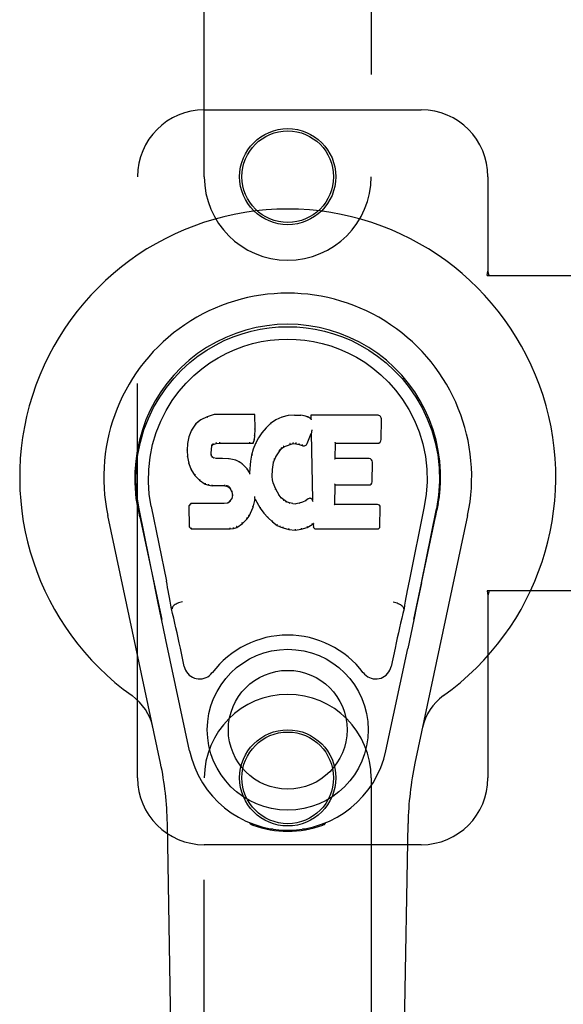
# Model space of a CAD drawing. Header units: inches. Extents: x 0 to 268, y 0 to 174.
# Tile 14 of 125: x 81.64 to 83.68, y 89.25 to 92.94. Entities that reach past the tile are written whole.
import ezdxf

# ---------------------------------------------------------------- set-up
doc = ezdxf.new("R2010")
doc.units = ezdxf.units.IN
doc.header["$LTSCALE"] = 14.754949
doc.header["$MEASUREMENT"] = 0
doc.linetypes.add('HIDDEN', pattern=[0.2, 0.1, -0.1])
doc.layers.add('LEFT_OR_SECONDARY_DOOR_ASSEMBLY', color=7, linetype='CONTINUOUS')

msp = doc.modelspace()

# ---------------------------------------------------------------- linework, layer by layer
at = {"layer": 'LEFT_OR_SECONDARY_DOOR_ASSEMBLY', "color": 8, "linetype": 'HIDDEN'}
for p, q in [((82.3308, 92.3486), (82.3308, 94.2061)), ((82.9558, 94.2061), (82.9558, 92.3486)), ((82.3308, 92.5986), (83.1433, 92.5986)), ((82.0808, 90.0986), (82.0808, 92.3486)), ((83.3933, 92.3486), (83.3933, 91.9955)), ((83.3903, 91.9786), (83.3933, 91.9955)), ((83.3903, 91.9786), (83.7113, 91.9786)), ((83.3978, 91.9786), (83.3933, 91.9955)), ((83.3903, 90.7986), (83.3933, 90.7818)), ((83.7113, 90.7986), (83.3903, 90.7986)), ((83.3978, 90.7986), (83.3933, 90.7818)), ((83.3933, 90.7818), (83.3933, 90.0986)), ((82.3308, 88.2411), (82.3308, 90.0986)), ((82.9558, 90.0986), (82.9558, 88.2411)), ((83.1433, 89.8486), (82.3308, 89.8486))]:
    msp.add_line(p, q, dxfattribs=at)
at = {"layer": 'LEFT_OR_SECONDARY_DOOR_ASSEMBLY', "color": 7, "linetype": 'Continuous'}
for p, q in [((82.2973, 91.422), (82.2826, 91.4002)), ((82.3073, 91.4315), (82.2973, 91.422)), ((82.2978, 91.4216), (82.2973, 91.422)), ((82.3184, 91.4392), (82.3073, 91.4315)), ((82.3077, 91.431), (82.3073, 91.4315)), ((82.3415, 91.4499), (82.3184, 91.4392)), ((82.3187, 91.4387), (82.3184, 91.4392)), ((82.3673, 91.4581), (82.3415, 91.4499)), ((82.3417, 91.4493), (82.3415, 91.4499)), ((82.3674, 91.4575), (82.3673, 91.4581)), ((82.5202, 91.4581), (82.3673, 91.4581)), ((82.5196, 91.4575), (82.5202, 91.4581)), ((82.5214, 91.4033), (82.5202, 91.4581)), ((82.5791, 91.4246), (82.562, 91.4082)), ((82.5988, 91.4389), (82.5791, 91.4246)), ((82.5795, 91.4241), (82.5791, 91.4246)), ((82.6213, 91.4489), (82.5988, 91.4389)), ((82.5991, 91.4384), (82.5988, 91.4389)), ((82.6449, 91.4543), (82.6213, 91.4489)), ((82.6215, 91.4482), (82.6213, 91.4489)), ((82.6684, 91.4566), (82.6449, 91.4543)), ((82.645, 91.4536), (82.6449, 91.4543)), ((82.6684, 91.456), (82.6684, 91.4566)), ((82.6684, 91.4566), (82.6925, 91.4562)), ((82.6685, 91.4554), (82.6684, 91.456)), ((82.6924, 91.4555), (82.6925, 91.4562)), ((82.7053, 91.4542), (82.6925, 91.4562)), ((82.7052, 91.4536), (82.7053, 91.4542)), ((82.7182, 91.45), (82.7053, 91.4542)), ((82.7179, 91.4494), (82.7182, 91.45)), ((82.7303, 91.442), (82.7182, 91.45)), ((82.73, 91.456), (82.7303, 91.442)), ((82.7306, 91.4554), (82.73, 91.456)), ((82.9788, 91.456), (82.73, 91.456)), ((82.7303, 91.442), (82.7309, 91.4409)), ((82.9936, 91.3652), (82.9949, 91.4396)), ((82.2826, 91.4002), (82.2729, 91.3755)), ((82.2831, 91.3999), (82.2826, 91.4002)), ((82.52, 91.3789), (82.5214, 91.4033)), ((82.5208, 91.4033), (82.5214, 91.4033)), ((82.5469, 91.3905), (82.5336, 91.3712)), ((82.562, 91.4082), (82.5469, 91.3905)), ((82.5474, 91.3901), (82.5469, 91.3905)), ((82.5625, 91.4078), (82.562, 91.4082)), ((82.7164, 91.3502), (82.7312, 91.387)), ((82.7318, 91.3899), (82.7312, 91.387)), ((82.7312, 91.387), (82.7355, 91.1399)), ((82.732, 91.3918), (82.7319, 91.3913)), ((82.7321, 91.3925), (82.732, 91.3918)), ((82.7322, 91.3932), (82.7321, 91.3925)), ((82.7324, 91.3943), (82.7322, 91.3932)), ((82.7325, 91.3954), (82.7324, 91.3943)), ((82.7328, 91.3966), (82.7325, 91.3954)), ((82.733, 91.398), (82.7328, 91.3966)), ((82.7333, 91.3999), (82.733, 91.398)), ((82.7336, 91.4011), (82.7333, 91.3999)), ((82.2679, 91.3505), (82.2664, 91.3256)), ((82.2729, 91.3755), (82.2679, 91.3505)), ((82.2685, 91.3504), (82.2679, 91.3505)), ((82.2735, 91.3753), (82.2729, 91.3755)), ((82.3636, 91.3463), (82.375, 91.3497)), ((82.3749, 91.3503), (82.375, 91.3497)), ((82.375, 91.3497), (82.3883, 91.3508)), ((82.3882, 91.3547), (82.3883, 91.3533)), ((82.3883, 91.3513), (82.3883, 91.3508)), ((82.3883, 91.3508), (82.5013, 91.3508)), ((82.5013, 91.3533), (82.5012, 91.3547)), ((82.5013, 91.3508), (82.5139, 91.3519)), ((82.5013, 91.3513), (82.5013, 91.3508)), ((82.5135, 91.3524), (82.5139, 91.3519)), ((82.5139, 91.3519), (82.5184, 91.3646)), ((82.5225, 91.3505), (82.5139, 91.3286)), ((82.5178, 91.3647), (82.5184, 91.3646)), ((82.5184, 91.3646), (82.52, 91.3789)), ((82.5194, 91.3789), (82.52, 91.3789)), ((82.5336, 91.3712), (82.5225, 91.3505)), ((82.523, 91.3502), (82.5225, 91.3505)), ((82.5341, 91.3709), (82.5336, 91.3712)), ((82.6525, 91.3467), (82.6633, 91.3495)), ((82.6632, 91.35), (82.6633, 91.3495)), ((82.6633, 91.3495), (82.6741, 91.3493)), ((82.6742, 91.3499), (82.6741, 91.3493)), ((82.6741, 91.3493), (82.6856, 91.3467)), ((82.8211, 91.2934), (82.8221, 91.3507)), ((82.8216, 91.3512), (82.8221, 91.3507)), ((82.8221, 91.3507), (82.9788, 91.3507)), ((82.2664, 91.3256), (82.2677, 91.3005)), ((82.267, 91.3255), (82.2664, 91.3256)), ((82.356, 91.3138), (82.3566, 91.3138)), ((82.3566, 91.3138), (82.3574, 91.3278)), ((82.357, 91.3079), (82.3566, 91.3138)), ((82.3569, 91.3279), (82.3574, 91.3278)), ((82.3574, 91.3278), (82.3594, 91.3409)), ((82.3589, 91.341), (82.3594, 91.3409)), ((82.3594, 91.3409), (82.3611, 91.3441)), ((82.3606, 91.3445), (82.3611, 91.3441)), ((82.3611, 91.3441), (82.3636, 91.3463)), ((82.3634, 91.3468), (82.3636, 91.3463)), ((82.5139, 91.3286), (82.5079, 91.3062)), ((82.5145, 91.3284), (82.5139, 91.3286)), ((82.5993, 91.3002), (82.6132, 91.3223)), ((82.6128, 91.3227), (82.6132, 91.3223)), ((82.6132, 91.3223), (82.6203, 91.331)), ((82.62, 91.3315), (82.6203, 91.331)), ((82.6203, 91.331), (82.6291, 91.337)), ((82.6289, 91.3375), (82.6291, 91.337)), ((82.6291, 91.337), (82.6525, 91.3467)), ((82.6523, 91.3473), (82.6525, 91.3467)), ((82.6857, 91.3472), (82.6856, 91.3467)), ((82.6856, 91.3467), (82.6972, 91.3421)), ((82.6974, 91.3426), (82.6972, 91.3421)), ((82.2683, 91.3006), (82.2677, 91.3005)), ((82.2677, 91.3005), (82.2723, 91.2757)), ((82.2728, 91.2758), (82.2723, 91.2757)), ((82.2723, 91.2757), (82.2816, 91.2519)), ((82.3564, 91.3078), (82.357, 91.3079)), ((82.3584, 91.3033), (82.357, 91.3079)), ((82.3579, 91.303), (82.3584, 91.3033)), ((82.3611, 91.2996), (82.3584, 91.3033)), ((82.3607, 91.2991), (82.3611, 91.2996)), ((82.3648, 91.2969), (82.3611, 91.2996)), ((82.3645, 91.2963), (82.3648, 91.2969)), ((82.3763, 91.2936), (82.3648, 91.2969)), ((82.3762, 91.2929), (82.3763, 91.2936)), ((82.3993, 91.2944), (82.3763, 91.2936)), ((82.3993, 91.2937), (82.3993, 91.2944)), ((82.4244, 91.2931), (82.3993, 91.2944)), ((82.3993, 91.2931), (82.3993, 91.2937)), ((82.4243, 91.2924), (82.4244, 91.2931)), ((82.4495, 91.2875), (82.4244, 91.2931)), ((82.4493, 91.2869), (82.4495, 91.2875)), ((82.462, 91.2818), (82.4495, 91.2875)), ((82.4617, 91.2813), (82.462, 91.2818)), ((82.473, 91.274), (82.462, 91.2818)), ((82.504, 91.2834), (82.5004, 91.2413)), ((82.5079, 91.3062), (82.504, 91.2834)), ((82.5046, 91.2833), (82.504, 91.2834)), ((82.5085, 91.306), (82.5079, 91.3062)), ((82.5867, 91.2528), (82.5903, 91.2784)), ((82.5897, 91.2785), (82.5903, 91.2784)), ((82.5903, 91.2784), (82.5938, 91.2895)), ((82.5933, 91.2897), (82.5938, 91.2895)), ((82.5938, 91.2895), (82.5993, 91.3002)), ((82.5988, 91.3005), (82.5993, 91.3002)), ((82.8205, 91.2928), (82.8211, 91.2934)), ((82.9478, 91.2934), (82.8211, 91.2934)), ((82.9598, 91.2068), (82.9611, 91.2799)), ((82.2821, 91.2522), (82.2816, 91.2519)), ((82.2816, 91.2519), (82.2956, 91.2306)), ((82.4726, 91.2735), (82.473, 91.274)), ((82.4912, 91.2558), (82.473, 91.274)), ((82.4907, 91.2554), (82.4912, 91.2558)), ((82.5004, 91.2413), (82.4912, 91.2558)), ((82.5008, 91.2394), (82.5004, 91.2413)), ((82.5856, 91.2268), (82.5867, 91.2528)), ((82.5861, 91.2529), (82.5867, 91.2528)), ((82.296, 91.2309), (82.2956, 91.2306)), ((82.2956, 91.2306), (82.3133, 91.2123)), ((82.3137, 91.2127), (82.3133, 91.2123)), ((82.3133, 91.2123), (82.3347, 91.1984)), ((82.585, 91.2268), (82.5856, 91.2268)), ((82.5866, 91.2146), (82.5856, 91.2268)), ((82.586, 91.2145), (82.5866, 91.2146)), ((82.5892, 91.2028), (82.5866, 91.2146)), ((82.5886, 91.2026), (82.5892, 91.2028)), ((82.5986, 91.1788), (82.5892, 91.2028)), ((82.335, 91.1989), (82.3347, 91.1984)), ((82.3347, 91.1984), (82.3474, 91.1938)), ((82.3475, 91.1943), (82.3474, 91.1938)), ((82.3474, 91.1938), (82.3603, 91.1916)), ((82.3604, 91.1921), (82.3603, 91.1916)), ((82.4081, 91.1911), (82.3603, 91.1916)), ((82.4081, 91.1917), (82.4081, 91.1911)), ((82.4081, 91.1911), (82.4145, 91.1905)), ((82.4146, 91.1911), (82.4145, 91.1905)), ((82.4145, 91.1905), (82.4195, 91.1888)), ((82.4198, 91.1893), (82.4195, 91.1888)), ((82.4195, 91.1888), (82.424, 91.1855)), ((82.4244, 91.1859), (82.424, 91.1855)), ((82.424, 91.1855), (82.4279, 91.1809)), ((82.4284, 91.1812), (82.4279, 91.1809)), ((82.4279, 91.1809), (82.4338, 91.1691)), ((82.4344, 91.1693), (82.4338, 91.1691)), ((82.4338, 91.1691), (82.4362, 91.1559)), ((82.5981, 91.1785), (82.5986, 91.1788)), ((82.611, 91.1564), (82.5986, 91.1788)), ((82.8194, 91.1219), (82.8207, 91.1949)), ((82.8201, 91.1955), (82.8207, 91.1949)), ((82.8207, 91.1949), (82.9478, 91.1949)), ((82.4211, 91.1294), (82.4166, 91.1269)), ((82.4256, 91.1338), (82.4211, 91.1294)), ((82.4215, 91.1289), (82.4211, 91.1294)), ((82.4339, 91.1448), (82.4256, 91.1338)), ((82.4261, 91.1334), (82.4256, 91.1338)), ((82.4357, 91.15), (82.4339, 91.1448)), ((82.4344, 91.1445), (82.4339, 91.1448)), ((82.4362, 91.1559), (82.4357, 91.15)), ((82.4363, 91.1499), (82.4357, 91.15)), ((82.4368, 91.1559), (82.4362, 91.1559)), ((82.5137, 91.1123), (82.5206, 91.1362)), ((82.5195, 91.151), (82.5193, 91.152)), ((82.5196, 91.1503), (82.5195, 91.151)), ((82.5198, 91.1496), (82.5196, 91.1503)), ((82.5199, 91.1489), (82.5198, 91.1496)), ((82.52, 91.1483), (82.5199, 91.1489)), ((82.5201, 91.1478), (82.52, 91.1483)), ((82.52, 91.1363), (82.5206, 91.1362)), ((82.5203, 91.147), (82.5201, 91.1478)), ((82.5206, 91.1362), (82.5211, 91.1421)), ((82.5211, 91.1421), (82.5207, 91.1441)), ((82.5211, 91.1421), (82.5402, 91.1082)), ((82.6105, 91.1561), (82.611, 91.1564)), ((82.6189, 91.1471), (82.611, 91.1564)), ((82.6185, 91.1466), (82.6189, 91.1471)), ((82.6283, 91.1387), (82.6189, 91.1471)), ((82.6279, 91.1382), (82.6283, 91.1387)), ((82.6385, 91.1318), (82.6283, 91.1387)), ((82.6382, 91.1312), (82.6385, 91.1318)), ((82.6496, 91.1274), (82.6385, 91.1318)), ((82.6494, 91.1267), (82.6496, 91.1274)), ((82.6618, 91.1252), (82.6496, 91.1274)), ((82.6982, 91.1304), (82.6863, 91.1265)), ((82.7095, 91.1356), (82.6982, 91.1304)), ((82.6984, 91.1298), (82.6982, 91.1304)), ((82.7199, 91.1428), (82.7095, 91.1356)), ((82.7098, 91.135), (82.7095, 91.1356)), ((82.7203, 91.1422), (82.7199, 91.1428)), ((82.7355, 91.1399), (82.7355, 91.1398)), ((82.7362, 91.1377), (82.7355, 91.1398)), ((82.7383, 91.1323), (82.7376, 91.1344)), ((82.0794, 91.1257), (82.0807, 91.1186)), ((82.0824, 91.109), (82.0818, 91.112)), ((82.0831, 91.1059), (82.0824, 91.109)), ((82.0864, 91.0894), (82.0831, 91.1059)), ((82.1429, 90.8281), (82.0863, 91.105)), ((82.1319, 91.1143), (82.1889, 90.8353)), ((82.2805, 91.125), (82.2726, 91.1169)), ((82.2726, 91.1169), (82.274, 91.0376)), ((82.2732, 91.1166), (82.2726, 91.1169)), ((82.3423, 91.1256), (82.2805, 91.125)), ((82.2808, 91.1243), (82.2805, 91.125)), ((82.4029, 91.1259), (82.3423, 91.1256)), ((82.3423, 91.1249), (82.3423, 91.1256)), ((82.3423, 91.1249), (82.3423, 91.1243)), ((82.4166, 91.1269), (82.4029, 91.1259)), ((82.403, 91.1252), (82.4029, 91.1259)), ((82.403, 91.1252), (82.4031, 91.1246)), ((82.4168, 91.1263), (82.4166, 91.1269)), ((82.5045, 91.0895), (82.5137, 91.1123)), ((82.5132, 91.1124), (82.5137, 91.1123)), ((82.5407, 91.1085), (82.5402, 91.1082)), ((82.5402, 91.1082), (82.5535, 91.0894)), ((82.6617, 91.1245), (82.6618, 91.1252)), ((82.6618, 91.1252), (82.6742, 91.1247)), ((82.6863, 91.1265), (82.6742, 91.1247)), ((82.6742, 91.124), (82.6742, 91.1247)), ((82.6743, 91.1235), (82.6742, 91.124)), ((82.6864, 91.1259), (82.6863, 91.1265)), ((82.8188, 91.1213), (82.8194, 91.1219)), ((82.9794, 91.1219), (82.8194, 91.1219)), ((82.9885, 91.0392), (82.9898, 91.1113)), ((83.1548, 91.1143), (83.0978, 90.8353)), ((83.1438, 90.8281), (83.2003, 91.105)), ((83.2023, 91.0993), (83.2039, 91.1071)), ((83.2039, 91.1071), (83.2044, 91.1097)), ((83.2044, 91.1097), (83.2049, 91.1124)), ((83.2049, 91.1124), (83.2074, 91.1258)), ((83.2073, 91.1258), (83.206, 91.1186)), ((82.1668, 90.154), (81.9695, 91.08)), ((82.0895, 91.0751), (82.0864, 91.0894)), ((82.0895, 91.075), (82.1714, 90.6908)), ((82.4735, 91.0504), (82.4913, 91.0677)), ((82.4909, 91.0681), (82.4913, 91.0677)), ((82.4913, 91.0677), (82.4987, 91.0783)), ((82.4982, 91.0785), (82.4987, 91.0783)), ((82.4987, 91.0783), (82.5045, 91.0895)), ((82.504, 91.0897), (82.5045, 91.0895)), ((82.5539, 91.0898), (82.5535, 91.0894)), ((82.5535, 91.0894), (82.5687, 91.0725)), ((82.5691, 91.0729), (82.5687, 91.0725)), ((82.5687, 91.0725), (82.5858, 91.0573)), ((82.5862, 91.0578), (82.5858, 91.0573)), ((82.5858, 91.0573), (82.6041, 91.0434)), ((83.1153, 90.6908), (83.1972, 91.075)), ((83.3172, 91.08), (83.1199, 90.154)), ((82.2745, 91.0378), (82.274, 91.0376)), ((82.274, 91.0376), (82.2816, 91.0302)), ((82.2818, 91.0308), (82.2816, 91.0302)), ((82.2816, 91.0302), (82.4277, 91.0302)), ((82.4277, 91.0327), (82.4275, 91.0341)), ((82.4277, 91.0302), (82.4405, 91.0319)), ((82.4277, 91.0308), (82.4277, 91.0302)), ((82.4403, 91.0324), (82.4405, 91.0319)), ((82.4405, 91.0319), (82.4527, 91.0362)), ((82.4524, 91.0367), (82.4527, 91.0362)), ((82.4527, 91.0362), (82.4735, 91.0504)), ((82.4731, 91.0508), (82.4735, 91.0504)), ((82.6044, 91.0439), (82.6041, 91.0434)), ((82.6041, 91.0434), (82.6146, 91.038)), ((82.6148, 91.0385), (82.6146, 91.038)), ((82.6146, 91.038), (82.6256, 91.0343)), ((82.6258, 91.0348), (82.6256, 91.0343)), ((82.6256, 91.0343), (82.6479, 91.0286)), ((82.648, 91.0292), (82.6479, 91.0286)), ((82.6479, 91.0286), (82.6708, 91.0261)), ((82.6707, 91.03), (82.6708, 91.0266)), ((82.6708, 91.0261), (82.6939, 91.0293)), ((82.6708, 91.0266), (82.6708, 91.0261)), ((82.6937, 91.0298), (82.6939, 91.0293)), ((82.6939, 91.0293), (82.716, 91.0362)), ((82.7158, 91.0367), (82.716, 91.0362)), ((82.716, 91.0362), (82.7347, 91.0473)), ((82.7345, 91.0479), (82.7347, 91.0473)), ((82.7347, 91.0473), (82.739, 91.0473)), ((82.7396, 91.0479), (82.739, 91.0473)), ((82.739, 91.0473), (82.7392, 91.0392)), ((82.7483, 91.0302), (82.9794, 91.0302)), ((83.1438, 90.8281), (83.1355, 90.7875)), ((82.1661, 90.716), (82.1559, 90.7649)), ((83.1355, 90.7875), (83.1258, 90.741)), ((82.2099, 90.7315), (82.2079, 90.7311)), ((82.21, 90.7318), (82.2099, 90.7315)), ((83.0768, 90.7315), (83.0767, 90.7318)), ((83.0768, 90.7315), (83.0788, 90.7311)), ((83.1258, 90.741), (83.1152, 90.6901)), ((82.1771, 90.6637), (82.1661, 90.716)), ((83.1152, 90.6901), (83.104, 90.6369)), ((82.1873, 90.6151), (82.1771, 90.6637)), ((82.2757, 90.2004), (82.1873, 90.6151)), ((83.104, 90.6369), (83.0925, 90.5831)), ((82.256, 90.5156), (82.2413, 90.5847)), ((83.011, 90.2004), (83.0925, 90.5831)), ((83.0454, 90.5847), (83.0306, 90.5156)), ((82.2648, 85.7892), (82.1926, 89.9285)), ((82.5046, 89.9251), (82.5018, 89.9308)), ((82.5082, 89.9283), (82.5081, 89.9237)), ((82.5117, 89.9252), (82.512, 89.9222)), ((82.7747, 89.9222), (82.7749, 89.9251)), ((82.7785, 89.9283), (82.7786, 89.9237)), ((82.7849, 89.9308), (82.7821, 89.9251)), ((83.0219, 85.7892), (83.0941, 89.9285)), ((82.5886, 89.9071), (82.5677, 89.9067)), ((82.6433, 89.9028), (82.6433, 89.8988)), ((82.719, 89.9067), (82.6981, 89.9071))]:
    msp.add_line(p, q, dxfattribs=at)
for points in [[(82.0864, 91.105), (82.0782, 91.1576), (82.0749, 91.2094), (82.0763, 91.2596), (82.082, 91.3084), (82.0916, 91.3556), (82.1049, 91.4009), (82.1215, 91.4441), (82.1412, 91.4851), (82.1637, 91.5239), (82.1889, 91.5602), (82.2163, 91.5939), (82.2455, 91.6248), (82.2761, 91.6526), (82.3077, 91.6775), (82.3399, 91.6994), (82.3725, 91.7186), (82.4054, 91.735), (82.4386, 91.7491), (82.4722, 91.7609), (82.5061, 91.7704), (82.54, 91.7778), (82.5741, 91.783), (82.6086, 91.7862), (82.6433, 91.7872)], [(82.6433, 91.7872), (82.6776, 91.7862), (82.712, 91.7831), (82.7463, 91.7778), (82.7805, 91.7704), (82.8144, 91.7609), (82.8481, 91.7491), (82.8816, 91.7349), (82.9149, 91.7182), (82.9475, 91.699), (82.9796, 91.6771), (83.0114, 91.652), (83.0422, 91.6238), (83.0713, 91.593), (83.0985, 91.5593), (83.1236, 91.5229), (83.1462, 91.4839), (83.1659, 91.4426), (83.1824, 91.3992), (83.1955, 91.3541), (83.2049, 91.3074), (83.2104, 91.2587), (83.2117, 91.2085), (83.2085, 91.1571), (83.2003, 91.105)], [(82.1319, 91.1143), (82.1246, 91.16), (82.1215, 91.2061), (82.1225, 91.2528), (82.1276, 91.2995), (82.1371, 91.3458), (82.1505, 91.3908), (82.1676, 91.4335), (82.1879, 91.4737), (82.2108, 91.5109), (82.236, 91.5452), (82.263, 91.5762), (82.2914, 91.6042), (82.321, 91.6293), (82.3515, 91.6515), (82.3828, 91.671), (82.4147, 91.6879), (82.4468, 91.7023), (82.4792, 91.7142), (82.5118, 91.7238), (82.5444, 91.7312), (82.577, 91.7365), (82.6096, 91.7396), (82.6422, 91.7407), (82.6748, 91.7398), (82.7072, 91.7368), (82.7397, 91.7317), (82.7722, 91.7245), (82.8046, 91.7152), (82.8369, 91.7035), (82.869, 91.6894), (82.9006, 91.6729), (82.9317, 91.6539), (82.9623, 91.6319), (82.992, 91.6071), (83.0207, 91.5794), (83.048, 91.5485), (83.0736, 91.5144), (83.0969, 91.4771), (83.1177, 91.4364), (83.1353, 91.3933), (83.149, 91.3483), (83.1587, 91.302)], [(82.2979, 91.4216), (82.298, 91.4218), (82.2983, 91.4218), (82.2985, 91.4219), (82.2988, 91.4218), (82.299, 91.4218), (82.2993, 91.4217)], [(82.3077, 91.4311), (82.3078, 91.4311), (82.308, 91.4312), (82.3082, 91.4312), (82.3084, 91.4311), (82.3086, 91.431), (82.3089, 91.4309)], [(82.3187, 91.4387), (82.3188, 91.4387), (82.319, 91.4387), (82.3191, 91.4387), (82.3192, 91.4386), (82.3194, 91.4385), (82.3197, 91.4384)], [(82.3417, 91.4493), (82.3418, 91.4493), (82.3419, 91.4492), (82.3421, 91.4492), (82.3422, 91.4491), (82.3423, 91.449), (82.3424, 91.4488)], [(82.3674, 91.4574), (82.3674, 91.4574), (82.3675, 91.4574), (82.3675, 91.4573), (82.3676, 91.4572), (82.3676, 91.457), (82.3677, 91.4569)], [(82.519, 91.4574), (82.5188, 91.4574), (82.5186, 91.4574), (82.5184, 91.4573), (82.5181, 91.4572), (82.5179, 91.457), (82.5177, 91.4569)], [(82.5808, 91.424), (82.5805, 91.4241), (82.5802, 91.4242), (82.58, 91.4242), (82.5799, 91.4242), (82.5797, 91.4242), (82.5795, 91.4241)], [(82.6001, 91.438), (82.5999, 91.4382), (82.5997, 91.4383), (82.5995, 91.4384), (82.5994, 91.4384), (82.5992, 91.4384), (82.5991, 91.4383)], [(82.6221, 91.4478), (82.622, 91.448), (82.6218, 91.4481), (82.6217, 91.4482), (82.6217, 91.4482), (82.6216, 91.4483), (82.6215, 91.4482)], [(82.6453, 91.4531), (82.6452, 91.4532), (82.6452, 91.4534), (82.6451, 91.4535), (82.6451, 91.4536), (82.645, 91.4536), (82.645, 91.4536)], [(82.6922, 91.455), (82.6923, 91.4551), (82.6923, 91.4553), (82.6923, 91.4554), (82.6923, 91.4555), (82.6924, 91.4555), (82.6924, 91.4555)], [(82.7047, 91.453), (82.7048, 91.4532), (82.7049, 91.4533), (82.7049, 91.4534), (82.705, 91.4535), (82.7051, 91.4535), (82.7051, 91.4536)], [(82.7171, 91.449), (82.7172, 91.4491), (82.7173, 91.4492), (82.7175, 91.4493), (82.7176, 91.4494), (82.7178, 91.4494), (82.7179, 91.4494)], [(82.7326, 91.4548), (82.7324, 91.455), (82.7321, 91.4551), (82.7319, 91.4552), (82.7316, 91.4553), (82.7314, 91.4554), (82.7312, 91.4554)], [(82.7329, 91.4385), (82.7326, 91.439), (82.7323, 91.4394), (82.732, 91.4398), (82.7318, 91.4401), (82.7315, 91.4404), (82.7313, 91.4405)], [(82.2832, 91.4), (82.2834, 91.4002), (82.2836, 91.4003), (82.2839, 91.4004), (82.2842, 91.4004), (82.2845, 91.4004), (82.2849, 91.4003)], [(82.5208, 91.4032), (82.5207, 91.4036), (82.5205, 91.404), (82.5202, 91.4043), (82.5198, 91.4045), (82.5193, 91.4046), (82.5188, 91.4047)], [(82.5489, 91.3903), (82.5486, 91.3904), (82.5483, 91.3904), (82.548, 91.3904), (82.5478, 91.3904), (82.5475, 91.3902), (82.5473, 91.3901)], [(82.5639, 91.4078), (82.5636, 91.4079), (82.5634, 91.408), (82.5631, 91.408), (82.5629, 91.408), (82.5627, 91.4079), (82.5625, 91.4078)], [(82.7319, 91.3913), (82.7319, 91.3911), (82.7318, 91.3909), (82.7318, 91.3907)], [(82.7318, 91.3907), (82.7318, 91.3905), (82.7318, 91.3903), (82.7318, 91.3901)], [(82.2685, 91.3505), (82.2686, 91.3508), (82.2688, 91.351), (82.2691, 91.3512), (82.2695, 91.3514), (82.27, 91.3515), (82.2704, 91.3515)], [(82.2735, 91.3754), (82.2737, 91.3757), (82.2739, 91.3759), (82.2742, 91.376), (82.2746, 91.3761), (82.275, 91.3762), (82.2754, 91.3761)], [(82.3624, 91.3499), (82.3627, 91.3496), (82.363, 91.3492), (82.3633, 91.3487), (82.3634, 91.3482), (82.3636, 91.3478), (82.3636, 91.3474), (82.3635, 91.3471), (82.3634, 91.3468)], [(82.3745, 91.3536), (82.3746, 91.3532), (82.3748, 91.3527), (82.3749, 91.3522), (82.375, 91.3516), (82.375, 91.3511), (82.375, 91.3507), (82.375, 91.3504), (82.3749, 91.3503)], [(82.3883, 91.3533), (82.3883, 91.3528), (82.3883, 91.3523), (82.3883, 91.3519), (82.3883, 91.3516), (82.3883, 91.3514), (82.3883, 91.3513)], [(82.5013, 91.3513), (82.5013, 91.3514), (82.5013, 91.3516), (82.5013, 91.3519), (82.5013, 91.3523), (82.5013, 91.3528), (82.5013, 91.3533)], [(82.5136, 91.3527), (82.5136, 91.353), (82.5136, 91.3533), (82.5135, 91.3537), (82.5133, 91.3541), (82.513, 91.3545), (82.5127, 91.3549), (82.5124, 91.3553), (82.5121, 91.3556)], [(82.5178, 91.3648), (82.5178, 91.3652), (82.5176, 91.3656), (82.5173, 91.3659), (82.5169, 91.3662), (82.5164, 91.3664), (82.5159, 91.3665)], [(82.5194, 91.3789), (82.5194, 91.3793), (82.5192, 91.3796), (82.5188, 91.3799), (82.5184, 91.3802), (82.518, 91.3803), (82.5174, 91.3804)], [(82.5248, 91.3508), (82.5244, 91.3508), (82.5241, 91.3508), (82.5237, 91.3508), (82.5235, 91.3506), (82.5232, 91.3505), (82.523, 91.3502)], [(82.5358, 91.3712), (82.5354, 91.3713), (82.5351, 91.3713), (82.5348, 91.3713), (82.5345, 91.3712), (82.5343, 91.3711), (82.5341, 91.3708)], [(82.6523, 91.3473), (82.6525, 91.3474), (82.6525, 91.3477), (82.6525, 91.348), (82.6525, 91.3485), (82.6524, 91.349), (82.6522, 91.3495), (82.652, 91.3501), (82.6517, 91.3505)], [(82.6632, 91.35), (82.6633, 91.3501), (82.6633, 91.3503), (82.6633, 91.3507), (82.6633, 91.3512), (82.6632, 91.3517), (82.6632, 91.3523), (82.6631, 91.3529), (82.663, 91.3534)], [(82.6742, 91.3499), (82.6742, 91.3499), (82.6741, 91.3502), (82.6741, 91.3505), (82.6741, 91.351), (82.6742, 91.3515), (82.6743, 91.3521), (82.6744, 91.3527), (82.6745, 91.3532)], [(82.6857, 91.3472), (82.6856, 91.3473), (82.6855, 91.3476), (82.6855, 91.3479), (82.6856, 91.3484), (82.6857, 91.3489), (82.6859, 91.3495), (82.6861, 91.35), (82.6863, 91.3505)], [(82.8196, 91.3546), (82.8199, 91.3544), (82.8201, 91.3542), (82.8204, 91.3539), (82.8206, 91.3537), (82.8208, 91.3534), (82.821, 91.3532)], [(82.821, 91.3532), (82.8211, 91.3529), (82.8213, 91.3527), (82.8214, 91.3524), (82.8215, 91.3522), (82.8215, 91.352), (82.8215, 91.3518)], [(82.267, 91.3256), (82.2671, 91.3259), (82.2673, 91.3262), (82.2677, 91.3265), (82.2681, 91.3267), (82.2685, 91.3268), (82.269, 91.3269)], [(82.354, 91.3152), (82.3545, 91.3151), (82.355, 91.315), (82.3554, 91.3148), (82.3557, 91.3146), (82.3559, 91.3142), (82.356, 91.3138)], [(82.3549, 91.3294), (82.3554, 91.3293), (82.3559, 91.3292), (82.3563, 91.3289), (82.3566, 91.3286), (82.3568, 91.3282), (82.3569, 91.3278)], [(82.357, 91.343), (82.3575, 91.3428), (82.358, 91.3426), (82.3584, 91.3423), (82.3587, 91.342), (82.3588, 91.3416), (82.3589, 91.3412)], [(82.359, 91.3471), (82.3595, 91.3468), (82.36, 91.3464), (82.3604, 91.346), (82.3606, 91.3455), (82.3607, 91.3451), (82.3607, 91.3447)], [(82.5163, 91.3292), (82.5159, 91.3292), (82.5155, 91.3292), (82.5152, 91.3291), (82.5149, 91.329), (82.5146, 91.3287), (82.5144, 91.3284)], [(82.6128, 91.3227), (82.6129, 91.323), (82.6129, 91.3233), (82.6128, 91.3237), (82.6126, 91.3241), (82.6123, 91.3244), (82.612, 91.3247), (82.6116, 91.325), (82.6111, 91.3252)], [(82.62, 91.3315), (82.6201, 91.3318), (82.6202, 91.3321), (82.6201, 91.3325), (82.6199, 91.3329), (82.6197, 91.3333), (82.6194, 91.3337), (82.619, 91.334), (82.6186, 91.3343)], [(82.6289, 91.3375), (82.629, 91.3377), (82.6291, 91.338), (82.6291, 91.3384), (82.629, 91.3389), (82.6288, 91.3393), (82.6285, 91.3398), (82.6282, 91.3403), (82.6279, 91.3406)], [(82.6982, 91.3459), (82.6979, 91.3455), (82.6976, 91.345), (82.6974, 91.3445), (82.6973, 91.344), (82.6972, 91.3435), (82.6972, 91.3431), (82.6973, 91.3428), (82.6974, 91.3426)], [(82.2683, 91.3007), (82.2683, 91.301), (82.2685, 91.3014), (82.2688, 91.3017), (82.2692, 91.3019), (82.2697, 91.3021), (82.2702, 91.3022)], [(82.2728, 91.2759), (82.2729, 91.2763), (82.273, 91.2767), (82.2733, 91.277), (82.2737, 91.2773), (82.2742, 91.2776), (82.2748, 91.2777)], [(82.3545, 91.3088), (82.3549, 91.3088), (82.3553, 91.3087), (82.3557, 91.3086), (82.356, 91.3084), (82.3562, 91.3082), (82.3564, 91.3079)], [(82.3561, 91.3035), (82.3565, 91.3035), (82.3568, 91.3035), (82.3571, 91.3035), (82.3574, 91.3034), (82.3576, 91.3033), (82.3578, 91.3031)], [(82.3593, 91.2991), (82.3595, 91.2992), (82.3598, 91.2993), (82.36, 91.2993), (82.3602, 91.2993), (82.3604, 91.2993), (82.3606, 91.2992)], [(82.3637, 91.2959), (82.3638, 91.296), (82.364, 91.2961), (82.3641, 91.2962), (82.3642, 91.2963), (82.3644, 91.2963), (82.3645, 91.2963)], [(82.376, 91.2924), (82.376, 91.2925), (82.3761, 91.2927), (82.3761, 91.2928), (82.3761, 91.2929), (82.3762, 91.2929), (82.3762, 91.2929)], [(82.424, 91.2918), (82.4241, 91.292), (82.4241, 91.2922), (82.4242, 91.2923), (82.4242, 91.2923), (82.4242, 91.2924), (82.4243, 91.2924)], [(82.4486, 91.2864), (82.4488, 91.2866), (82.4489, 91.2867), (82.449, 91.2868), (82.4491, 91.2869), (82.4492, 91.2869), (82.4492, 91.2869)], [(82.4607, 91.281), (82.4609, 91.2811), (82.4611, 91.2813), (82.4613, 91.2813), (82.4614, 91.2813), (82.4615, 91.2813), (82.4616, 91.2813)], [(82.5066, 91.2844), (82.5061, 91.2844), (82.5057, 91.2843), (82.5053, 91.2842), (82.505, 91.284), (82.5047, 91.2837), (82.5046, 91.2833)], [(82.5104, 91.307), (82.51, 91.307), (82.5096, 91.3069), (82.5092, 91.3068), (82.5089, 91.3066), (82.5086, 91.3063), (82.5085, 91.306)], [(82.5897, 91.2786), (82.5897, 91.279), (82.5895, 91.2794), (82.5892, 91.2797), (82.5888, 91.28), (82.5883, 91.2802), (82.5878, 91.2803)], [(82.5933, 91.2898), (82.5933, 91.2902), (82.5932, 91.2906), (82.5929, 91.291), (82.5925, 91.2914), (82.592, 91.2917), (82.5914, 91.2918)], [(82.5988, 91.3005), (82.5989, 91.3009), (82.5988, 91.3014), (82.5985, 91.3019), (82.5981, 91.3023), (82.5976, 91.3026), (82.5971, 91.3028)], [(82.8185, 91.2922), (82.8188, 91.2924), (82.819, 91.2925), (82.8193, 91.2926), (82.8195, 91.2927), (82.8197, 91.2928), (82.8199, 91.2928)], [(83.1587, 91.302), (83.1641, 91.2545), (83.1652, 91.207), (83.1622, 91.1603), (83.1548, 91.1143)], [(82.2821, 91.2523), (82.282, 91.2527), (82.2822, 91.2531), (82.2824, 91.2535), (82.2828, 91.2539), (82.2833, 91.2543), (82.2839, 91.2545)], [(82.4714, 91.2734), (82.4716, 91.2735), (82.4718, 91.2736), (82.4721, 91.2736), (82.4723, 91.2736), (82.4724, 91.2736), (82.4726, 91.2735)], [(82.4892, 91.2555), (82.4895, 91.2556), (82.4898, 91.2556), (82.49, 91.2557), (82.4903, 91.2556), (82.4905, 91.2555), (82.4907, 91.2554)], [(82.5023, 91.2348), (82.5018, 91.2367), (82.5015, 91.2375), (82.5013, 91.2383), (82.5011, 91.2388), (82.5009, 91.2392)], [(82.5861, 91.2529), (82.5861, 91.2533), (82.5859, 91.2536), (82.5856, 91.2539), (82.5852, 91.2542), (82.5847, 91.2543), (82.5842, 91.2544)], [(82.296, 91.231), (82.2959, 91.2313), (82.2959, 91.2316), (82.296, 91.232), (82.2962, 91.2323), (82.2964, 91.2327), (82.2968, 91.233), (82.2972, 91.2333), (82.2976, 91.2335)], [(82.3137, 91.2128), (82.3135, 91.213), (82.3135, 91.2133), (82.3135, 91.2137), (82.3137, 91.2141), (82.3139, 91.2145), (82.3142, 91.215), (82.3146, 91.2153), (82.315, 91.2156)], [(82.335, 91.1989), (82.3348, 91.1991), (82.3348, 91.1994), (82.3348, 91.1998), (82.3349, 91.2003), (82.335, 91.2007), (82.3353, 91.2012), (82.3356, 91.2017), (82.3359, 91.2021)], [(82.585, 91.2268), (82.5849, 91.2272), (82.5847, 91.2275), (82.5843, 91.2277), (82.5839, 91.2279), (82.5835, 91.228), (82.583, 91.2281)], [(82.5859, 91.2146), (82.5858, 91.2149), (82.5856, 91.2151), (82.5853, 91.2153), (82.5849, 91.2155), (82.5845, 91.2156), (82.584, 91.2156)], [(82.5886, 91.2027), (82.5884, 91.2029), (82.5882, 91.2031), (82.5879, 91.2033), (82.5875, 91.2034), (82.5871, 91.2034), (82.5867, 91.2034)], [(82.3475, 91.1943), (82.3474, 91.1944), (82.3473, 91.1947), (82.3473, 91.195), (82.3474, 91.1955), (82.3475, 91.196), (82.3476, 91.1966), (82.3478, 91.1971), (82.348, 91.1976)], [(82.3604, 91.1921), (82.3603, 91.1922), (82.3603, 91.1925), (82.3603, 91.1928), (82.3603, 91.1933), (82.3603, 91.1938), (82.3604, 91.1944), (82.3605, 91.195), (82.3605, 91.1955)], [(82.4081, 91.1917), (82.4081, 91.1918), (82.4081, 91.192), (82.4081, 91.1923), (82.4081, 91.1928), (82.4081, 91.1933), (82.4081, 91.1939), (82.4082, 91.1945), (82.4082, 91.195)], [(82.4146, 91.1911), (82.4145, 91.1912), (82.4145, 91.1914), (82.4144, 91.1918), (82.4145, 91.1922), (82.4146, 91.1928), (82.4147, 91.1933), (82.4148, 91.1939), (82.415, 91.1944)], [(82.4198, 91.1893), (82.4196, 91.1895), (82.4196, 91.1899), (82.4196, 91.1902), (82.4197, 91.1907), (82.4199, 91.1912), (82.4201, 91.1916), (82.4204, 91.1921), (82.4207, 91.1925)], [(82.4245, 91.1859), (82.4242, 91.1862), (82.4242, 91.1865), (82.4243, 91.1869), (82.4244, 91.1873), (82.4247, 91.1877), (82.425, 91.1881), (82.4254, 91.1884), (82.4258, 91.1887)], [(82.4284, 91.1813), (82.4283, 91.1817), (82.4284, 91.1821), (82.4286, 91.1826), (82.429, 91.183), (82.4295, 91.1834), (82.4301, 91.1837)], [(82.4344, 91.1695), (82.4344, 91.1698), (82.4345, 91.1702), (82.4348, 91.1706), (82.4352, 91.1709), (82.4357, 91.1712), (82.4363, 91.1713)], [(82.598, 91.1785), (82.5979, 91.1788), (82.5976, 91.1789), (82.5973, 91.179), (82.597, 91.1791), (82.5967, 91.1791), (82.5963, 91.179)], [(82.8181, 91.1988), (82.8184, 91.1986), (82.8187, 91.1984), (82.8189, 91.1982), (82.8191, 91.1979), (82.8193, 91.1977), (82.8195, 91.1974)], [(82.8195, 91.1974), (82.8197, 91.1972), (82.8198, 91.1969), (82.8199, 91.1967), (82.82, 91.1965), (82.8201, 91.1962), (82.8201, 91.1961)], [(82.0793, 91.1258), (82.0782, 91.1321), (82.0771, 91.1384), (82.0762, 91.1447), (82.0753, 91.1509), (82.0746, 91.1571), (82.0739, 91.1632)], [(82.4215, 91.1289), (82.4217, 91.1289), (82.4218, 91.1289), (82.422, 91.1289), (82.4222, 91.1289), (82.4224, 91.1288), (82.4226, 91.1286)], [(82.426, 91.1333), (82.4262, 91.1335), (82.4265, 91.1336), (82.4267, 91.1336), (82.427, 91.1336), (82.4273, 91.1336), (82.4275, 91.1334)], [(82.4345, 91.1446), (82.4347, 91.1448), (82.4349, 91.1449), (82.4352, 91.145), (82.4355, 91.145), (82.4358, 91.145), (82.4361, 91.1449)], [(82.4363, 91.15), (82.4365, 91.1503), (82.4367, 91.1505), (82.437, 91.1507), (82.4374, 91.1508), (82.4378, 91.1508), (82.4382, 91.1508)], [(82.4368, 91.156), (82.4369, 91.1563), (82.4371, 91.1567), (82.4374, 91.1569), (82.4378, 91.1571), (82.4383, 91.1573), (82.4388, 91.1573)], [(82.52, 91.1364), (82.52, 91.1368), (82.5198, 91.1371), (82.5195, 91.1375), (82.5191, 91.1377), (82.5186, 91.1379), (82.5181, 91.138)], [(82.5205, 91.1459), (82.5204, 91.1462), (82.5204, 91.1464), (82.5203, 91.147)], [(82.5207, 91.1443), (82.5207, 91.1444), (82.5207, 91.1446), (82.5207, 91.1447), (82.5206, 91.1449), (82.5206, 91.1452), (82.5206, 91.1454), (82.5205, 91.1456), (82.5205, 91.1459)], [(82.6089, 91.1563), (82.6092, 91.1564), (82.6095, 91.1564), (82.6098, 91.1564), (82.6101, 91.1564), (82.6103, 91.1563), (82.6105, 91.1561)], [(82.6171, 91.1466), (82.6174, 91.1468), (82.6176, 91.1468), (82.6179, 91.1468), (82.6181, 91.1468), (82.6183, 91.1468), (82.6185, 91.1466)], [(82.6267, 91.138), (82.627, 91.1382), (82.6272, 91.1383), (82.6274, 91.1383), (82.6276, 91.1383), (82.6278, 91.1383), (82.6279, 91.1382)], [(82.6373, 91.1309), (82.6375, 91.1311), (82.6377, 91.1312), (82.6378, 91.1312), (82.6379, 91.1313), (82.6381, 91.1313), (82.6382, 91.1312)], [(82.6991, 91.1293), (82.699, 91.1295), (82.6989, 91.1296), (82.6988, 91.1297), (82.6987, 91.1298), (82.6985, 91.1298), (82.6985, 91.1298)], [(82.7108, 91.1347), (82.7106, 91.1349), (82.7104, 91.135), (82.7102, 91.135), (82.7101, 91.1351), (82.71, 91.1351), (82.7099, 91.135)], [(82.7355, 91.1399), (82.7348, 91.1408), (82.7341, 91.1416), (82.7334, 91.1423), (82.7327, 91.1429), (82.7319, 91.1434), (82.7311, 91.1438), (82.7304, 91.1441), (82.7296, 91.1444), (82.7288, 91.1446), (82.728, 91.1448), (82.7272, 91.1449), (82.7264, 91.1449)], [(82.7376, 91.1344), (82.7372, 91.1354), (82.7369, 91.1363), (82.7366, 91.1369), (82.7364, 91.1374)], [(83.2073, 91.1258), (83.2085, 91.1322), (83.2095, 91.1385), (83.2105, 91.1448), (83.2114, 91.151), (83.2121, 91.1572), (83.2128, 91.1632)], [(82.0818, 91.112), (82.0795, 91.1244), (82.0793, 91.1258)], [(82.2735, 91.1169), (82.2737, 91.117), (82.2739, 91.1171), (82.2742, 91.1172), (82.2745, 91.1173), (82.2748, 91.1172), (82.2752, 91.1172)], [(82.2809, 91.1243), (82.281, 91.1243), (82.2811, 91.1243), (82.2812, 91.1242), (82.2814, 91.1241), (82.2815, 91.1239), (82.2816, 91.1238)], [(82.4168, 91.1263), (82.4169, 91.1263), (82.417, 91.1263), (82.4171, 91.1262), (82.4172, 91.1261), (82.4172, 91.1259), (82.4173, 91.1258)], [(82.5039, 91.0897), (82.504, 91.0901), (82.5039, 91.0906), (82.5036, 91.091), (82.5032, 91.0914), (82.5027, 91.0917), (82.5022, 91.0919)], [(82.5131, 91.1124), (82.5132, 91.1128), (82.513, 91.1133), (82.5127, 91.1137), (82.5123, 91.114), (82.5118, 91.1143), (82.5113, 91.1144)], [(82.5407, 91.1085), (82.5406, 91.1089), (82.5407, 91.1094), (82.5409, 91.1098), (82.5413, 91.1103), (82.5418, 91.1106), (82.5424, 91.1109)], [(82.5539, 91.0898), (82.5538, 91.0901), (82.5538, 91.0904), (82.5538, 91.0908), (82.554, 91.0912), (82.5543, 91.0915), (82.5546, 91.0919), (82.555, 91.0921), (82.5555, 91.0924)], [(82.6489, 91.1262), (82.649, 91.1264), (82.6491, 91.1266), (82.6492, 91.1266), (82.6493, 91.1267), (82.6494, 91.1267), (82.6494, 91.1267)], [(82.6615, 91.124), (82.6616, 91.1241), (82.6616, 91.1243), (82.6616, 91.1244), (82.6617, 91.1245), (82.6617, 91.1245), (82.6617, 91.1245)], [(82.6869, 91.1254), (82.6868, 91.1255), (82.6867, 91.1257), (82.6866, 91.1258), (82.6865, 91.1258), (82.6865, 91.1259), (82.6864, 91.1259)], [(82.8168, 91.1206), (82.817, 91.1208), (82.8173, 91.1209), (82.8175, 91.1211), (82.8178, 91.1211), (82.818, 91.1212), (82.8182, 91.1212)], [(83.1972, 91.0751), (83.1982, 91.0798), (83.2023, 91.0993)], [(82.4731, 91.0508), (82.4733, 91.0511), (82.4733, 91.0514), (82.4733, 91.0518), (82.4732, 91.0522), (82.4729, 91.0527), (82.4726, 91.0531), (82.4723, 91.0534), (82.4719, 91.0537)], [(82.4909, 91.068), (82.491, 91.0683), (82.4911, 91.0687), (82.491, 91.0691), (82.4908, 91.0695), (82.4905, 91.0698), (82.4902, 91.0702), (82.4898, 91.0705), (82.4894, 91.0707)], [(82.4982, 91.0785), (82.4983, 91.079), (82.4982, 91.0795), (82.498, 91.0799), (82.4976, 91.0803), (82.4971, 91.0807), (82.4965, 91.0809)], [(82.5691, 91.0729), (82.569, 91.0732), (82.5689, 91.0735), (82.569, 91.0739), (82.5691, 91.0742), (82.5694, 91.0746), (82.5697, 91.075), (82.5701, 91.0754), (82.5705, 91.0757)], [(82.5861, 91.0578), (82.586, 91.058), (82.5859, 91.0584), (82.586, 91.0588), (82.5861, 91.0592), (82.5864, 91.0596), (82.5867, 91.06), (82.587, 91.0604), (82.5874, 91.0607)], [(82.2746, 91.0382), (82.2746, 91.0386), (82.2748, 91.039), (82.2751, 91.0393), (82.2755, 91.0396), (82.276, 91.0399), (82.2765, 91.0401)], [(82.2817, 91.0308), (82.2816, 91.031), (82.2816, 91.0312), (82.2816, 91.0315), (82.2816, 91.0319), (82.2817, 91.0323), (82.2819, 91.0327)], [(82.2819, 91.0327), (82.282, 91.033), (82.2821, 91.0332), (82.2822, 91.0335), (82.2823, 91.0337), (82.2825, 91.0339), (82.2826, 91.0341)], [(82.4277, 91.0308), (82.4277, 91.0308), (82.4277, 91.031), (82.4277, 91.0314), (82.4277, 91.0318), (82.4277, 91.0322), (82.4277, 91.0327)], [(82.4403, 91.0324), (82.4404, 91.0325), (82.4405, 91.0328), (82.4405, 91.0332), (82.4404, 91.0336), (82.4404, 91.0341), (82.4402, 91.0347), (82.4401, 91.0353), (82.4399, 91.0357)], [(82.4524, 91.0367), (82.4526, 91.0369), (82.4526, 91.0372), (82.4526, 91.0376), (82.4525, 91.038), (82.4524, 91.0385), (82.4521, 91.039), (82.4518, 91.0395), (82.4515, 91.0398)], [(82.6044, 91.0439), (82.6042, 91.0441), (82.6041, 91.0444), (82.6042, 91.0448), (82.6043, 91.0452), (82.6045, 91.0457), (82.6048, 91.0462), (82.6051, 91.0466), (82.6055, 91.0469)], [(82.6148, 91.0386), (82.6147, 91.0387), (82.6146, 91.039), (82.6146, 91.0394), (82.6147, 91.0398), (82.6148, 91.0403), (82.615, 91.0409), (82.6153, 91.0413), (82.6156, 91.0417)], [(82.6258, 91.0348), (82.6256, 91.0349), (82.6256, 91.0352), (82.6256, 91.0356), (82.6256, 91.0361), (82.6258, 91.0366), (82.6259, 91.0372), (82.6261, 91.0377), (82.6263, 91.0381)], [(82.648, 91.0292), (82.6479, 91.0293), (82.6479, 91.0295), (82.6479, 91.0299), (82.6479, 91.0303), (82.648, 91.0309), (82.6481, 91.0314), (82.6482, 91.032), (82.6484, 91.0325)], [(82.6933, 91.0331), (82.6935, 91.0327), (82.6936, 91.0322), (82.6937, 91.0317), (82.6938, 91.0312), (82.6939, 91.0307), (82.6939, 91.0303), (82.6938, 91.03), (82.6937, 91.0298)], [(82.715, 91.0399), (82.7153, 91.0395), (82.7155, 91.039), (82.7158, 91.0386), (82.7159, 91.0381), (82.716, 91.0376), (82.716, 91.0372), (82.716, 91.0369), (82.7158, 91.0367)], [(82.7339, 91.0512), (82.734, 91.051), (82.7341, 91.0508), (82.7342, 91.0506), (82.7343, 91.0503), (82.7344, 91.0501), (82.7345, 91.0498)], [(82.7345, 91.0498), (82.7346, 91.0494), (82.7346, 91.0489), (82.7347, 91.0486), (82.7347, 91.0482), (82.7346, 91.048), (82.7345, 91.0479)], [(82.7402, 91.0498), (82.74, 91.0496), (82.7399, 91.0493), (82.7398, 91.0491), (82.7397, 91.0489), (82.7396, 91.0487), (82.7396, 91.0485)], [(82.7416, 91.0512), (82.7413, 91.051), (82.741, 91.0508), (82.7408, 91.0506), (82.7406, 91.0503), (82.7404, 91.0501), (82.7402, 91.0498)], [(82.1559, 90.7649), (82.1469, 90.8085), (82.1429, 90.8281)], [(82.2487, 90.757), (82.2437, 90.7561), (82.2387, 90.7548), (82.2339, 90.7532), (82.2293, 90.7513), (82.2251, 90.7493), (82.2213, 90.747), (82.218, 90.7446), (82.2152, 90.7421), (82.2129, 90.7395), (82.2113, 90.7369), (82.2103, 90.7343), (82.21, 90.7318)], [(83.038, 90.757), (83.043, 90.7561), (83.048, 90.7548), (83.0528, 90.7532), (83.0574, 90.7513), (83.0616, 90.7493), (83.0654, 90.747), (83.0687, 90.7446), (83.0715, 90.7421), (83.0738, 90.7395), (83.0754, 90.7369), (83.0764, 90.7343), (83.0767, 90.7318)], [(82.256, 90.5156), (82.2581, 90.5083), (82.261, 90.5013), (82.2648, 90.4949), (82.2693, 90.4889), (82.2746, 90.4836), (82.2804, 90.479), (82.2868, 90.4752), (82.2937, 90.4722), (82.3008, 90.4701), (82.3082, 90.469), (82.3156, 90.4688), (82.3231, 90.4695), (82.3303, 90.4712), (82.3374, 90.4738), (82.344, 90.4773), (82.3502, 90.4816), (82.3557, 90.4866), (82.3607, 90.4924)], [(82.926, 90.4924), (82.931, 90.4866), (82.9366, 90.4816), (82.9428, 90.4773), (82.9494, 90.4738), (82.9564, 90.4712), (82.9636, 90.4695), (82.9711, 90.4688), (82.9785, 90.469), (82.9859, 90.4701), (82.993, 90.4722), (82.9999, 90.4752), (83.0063, 90.479), (83.0121, 90.4836), (83.0174, 90.4889), (83.0219, 90.4949), (83.0257, 90.5014), (83.0286, 90.5083), (83.0306, 90.5156)], [(82.5046, 89.9251), (82.5049, 89.925), (82.5068, 89.9242)], [(82.5068, 89.9242), (82.5085, 89.9236), (82.5104, 89.9228), (82.5125, 89.922)], [(82.7742, 89.922), (82.7763, 89.9228), (82.7782, 89.9236), (82.7798, 89.9242), (82.7811, 89.9247), (82.7818, 89.925), (82.7821, 89.9251)]]:
    msp.add_lwpolyline(points, dxfattribs=at)
at = {"layer": 'LEFT_OR_SECONDARY_DOOR_ASSEMBLY', "color": 8, "linetype": 'HIDDEN'}
for centre, radius in [((82.6433, 92.3486), 0.18), ((82.6433, 92.3486), 0.1715), ((82.6433, 90.0986), 0.18), ((82.6433, 90.0986), 0.1715)]:
    msp.add_circle(centre, radius, dxfattribs=at)
at = {"layer": 'LEFT_OR_SECONDARY_DOOR_ASSEMBLY', "color": 7, "linetype": 'Continuous'}
for radius in [0.3012, 0.2224]:
    msp.add_circle((82.6433, 90.2787), radius, dxfattribs=at)
at = {"layer": 'LEFT_OR_SECONDARY_DOOR_ASSEMBLY', "color": 8, "linetype": 'HIDDEN'}
for centre, radius, start, end in [((82.3308, 92.3486), 0.25, 90, 180), ((83.1433, 92.3486), 0.25, 0, 90), ((82.6433, 92.3486), 0.3125, 180, 360), ((82.6433, 90.0986), 0.3125, 0, 180), ((82.3308, 90.0986), 0.25, 180, 270), ((83.1433, 90.0986), 0.25, 270, 360)]:
    msp.add_arc(centre, radius, start, end, dxfattribs=at)
at = {"layer": 'LEFT_OR_SECONDARY_DOOR_ASSEMBLY', "color": 7, "linetype": 'Continuous'}
for centre, radius, start, end in [((82.6433, 91.2236), 1.0039, 305.5066, 234.4934), ((82.6433, 91.2236), 0.689, 347.9703, 192.0297), ((82.6433, 91.2236), 0.5727, 353.9465, 186.0535), ((82.6433, 90.2787), 0.3543, 37.0812, 142.9188), ((81.9459, 90.2461), 0.1969, 12.0297, 54.4934), ((83.3408, 90.2461), 0.1969, 125.5066, 167.9703), ((82.6433, 90.2787), 0.3759, 192.0247, 347.9753), ((81.0117, 89.9079), 1.1811, 1, 12.0297), ((84.275, 89.9079), 1.1811, 167.9703, 179), ((82.6433, 90.2791), 0.3803, 249.8689, 290.1311)]:
    msp.add_arc(centre, radius, start, end, dxfattribs=at)
for centre, major_axis, ratio, start_param, end_param in [((82.5176, 91.4575), (0.00197, 0), 0.025114, -0.786719, -0.024118), ((82.7326, 91.4554), (0.00197, 0), 0.025118, -3.116464, -2.325954), ((82.7329, 91.4395), (0.00199, -0.00132), 0.020652, -3.102743, -2.463868), ((82.9788, 91.4399), (0, 0.0161), 0.999848, -1.588252, 0), ((82.2882, 91.4074), (0.00508, 0.00754), 0.00518, -3.14111, -2.996917), ((82.3046, 91.4281), (0.0068, 0.00655), 0.004742, -3.141162, -3.013964), ((82.7317, 91.395), (-0.00007, 0.00508), 0.009159, -3.095969, -2.840226), ((82.2776, 91.3859), (0.0041, 0.0105), 0.004273, -3.141291, -3.020229), ((82.5142, 91.3544), (0.00068, 0.00203), 0.016088, -3.702354, -3.152114), ((82.5188, 91.3733), (0.00094, 0.00857), 0.005495, -3.302393, -3.142137), ((82.7028, 91.3557), (0, 0.0146), 0.999848, 2.749726, 4.329652), ((82.8216, 91.3532), (0, 0.00197), 0.017455, -3.939332, -3.159046), ((82.9788, 91.3655), (0, 0.0148), 0.999848, -3.141593, -1.588252), ((82.3598, 91.3474), (0.00095, 0.00638), 0.007192, -3.355813, -3.142604), ((82.3627, 91.3488), (0.00209, 0.00429), 0.008578, -3.403109, -3.143347), ((82.3672, 91.35), (0.00383, 0.00321), 0.007171, 2.96981, 3.140158), ((82.6243, 91.3368), (0.00432, 0.00532), 0.00577, -3.304466, -3.142382), ((82.271, 91.2859), (-0.0019, 0.0101), 0.004568, -3.141227, -3.008321), ((82.3539, 91.3162), (-0.00257, 0.00839), 0.005552, -3.300311, -3.142126), ((82.3543, 91.3079), (-0.00357, 0.00494), 0.007846, -3.360933, -3.142764), ((82.3554, 91.303), (0.00526, -0.0039), 0.006775, -0.176276, -0.000946), ((82.3591, 91.2979), (0.00548, -0.00159), 0.007025, -0.140966, -0.001177), ((82.8186, 91.2928), (0.00197, 0), 0.025118, -0.815639, -0.025129), ((82.9478, 91.2801), (0, 0.0133), 0.999848, -1.588252, 0), ((82.2786, 91.2611), (-0.00347, 0.00889), 0.004705, -3.141171, -3.003628), ((82.4843, 91.2618), (-0.00642, 0.00646), 0.004954, -3.275719, -3.142061), ((82.5026, 91.2367), (-0.00174, 0.00274), 0.015087, 0.04445, 0.369523), ((82.9478, 91.207), (0, 0.0121), 0.999848, -3.141593, -1.588252), ((82.4148, 91.1931), (0.00499, -0.00375), 0.005785, 0.000903, 0.134339), ((82.4248, 91.1885), (-0.00361, 0.00727), 0.005338, -3.141007, -2.984653), ((82.4332, 91.1761), (-0.0012, 0.00679), 0.006717, -3.140718, -2.94213), ((82.8201, 91.1974), (0, 0.00197), 0.017455, -3.939332, -3.159046), ((82.4278, 91.1323), (0.00634, 0.00347), 0.005821, -3.140857, -3.001014), ((82.4384, 91.1498), (0.00397, 0.00532), 0.007145, -3.140627, -2.942612), ((82.4389, 91.1572), (0.00258, 0.00729), 0.006297, -3.140888, -2.96164), ((82.4374, 91.1635), (0.00064, 0.00765), 0.00631, -3.140878, -2.958148), ((82.5209, 91.1464), (0.0009, 0.0101), 0.004701, -3.278265, -3.141973), ((82.521, 91.1476), (0.00028, 0.00351), 0.012838, -3.478921, -3.183776), ((82.6039, 91.1638), (-0.00658, 0.0078), 0.004485, -3.264946, -3.141961), ((82.7264, 91.1341), (0, 0.0108), 0.999848, 0, 0.641022), ((82.7382, 91.1347), (-0.00202, 0.00309), 0.013288, 0.045758, 0.45434), ((82.2751, 91.1186), (0.00193, 0.00197), 0.017814, -3.134444, -2.607219), ((82.2836, 91.1244), (0.00281, 0.00005), 0.01516, -3.135583, -2.872341), ((82.8168, 91.1213), (0.00197, 0), 0.025118, -0.815639, -0.025129), ((82.9794, 91.1115), (0, 0.0104), 0.999848, -1.588252, 0), ((82.2745, 91.0406), (-0.00002, 0.00277), 0.015238, -3.135438, -2.613777), ((82.2798, 91.0327), (0.00197, -0.00197), 0.012341, 0.005109, 0.263735), ((82.7377, 91.0498), (0.00322, 0.00197), 0.009111, 3.002961, 3.139027), ((82.7483, 91.0393), (0, 0.00913), 0.999848, -4.694933, -3.141593), ((82.7396, 91.0498), (0, 0.00197), 0.017455, -3.124139, -2.343853), ((82.9794, 91.0393), (0, 0.00913), 0.999848, -3.141593, -1.588252), ((82.2047, 90.5847), (-0.0476, 0.3543), 0.069304, -1.154204, -0.794713), ((83.082, 90.5847), (0.0476, 0.3543), 0.069304, 0.794713, 1.154204), ((82.216, 90.5847), (-0.0758, 0.3543), 0.068378, -1.585432, -1.159525), ((83.0707, 90.5847), (0.0758, 0.3543), 0.068378, 1.159525, 1.585432)]:
    msp.add_ellipse(centre, major_axis=major_axis, ratio=ratio, start_param=start_param, end_param=end_param, dxfattribs=at)

doc.saveas('drawing.dxf')
